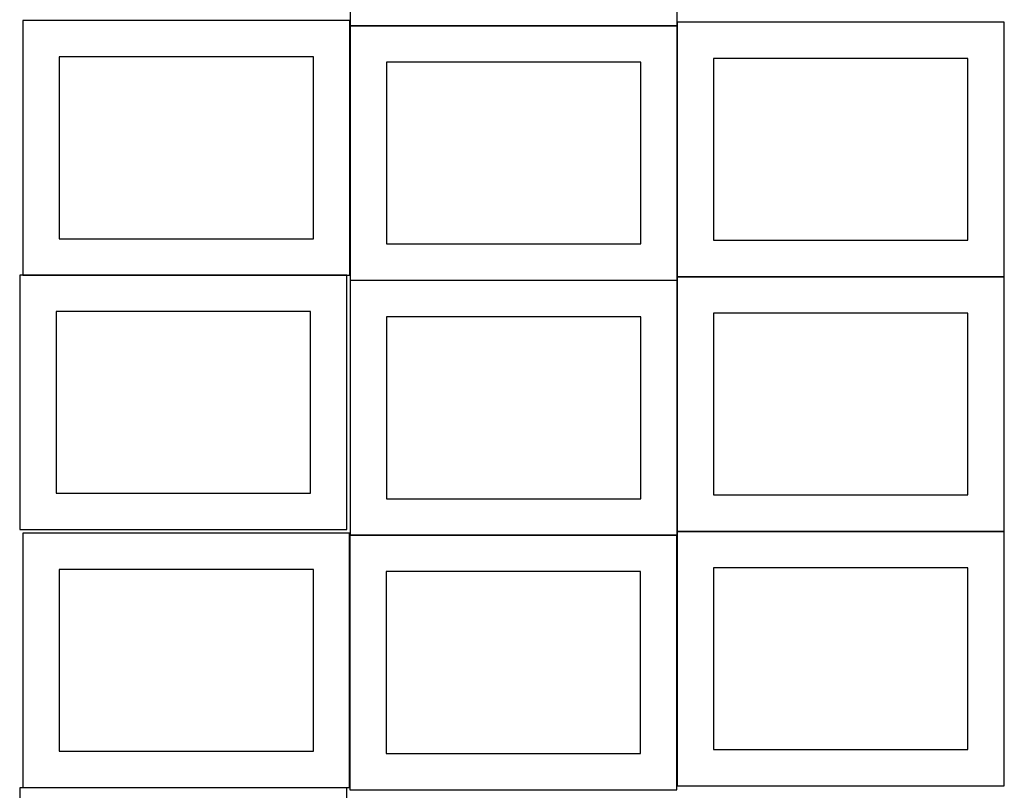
# Model space of a CAD drawing. Header units: millimetres. Extents: x 7 to 1243, y 7 to 2493.
# Tile 9 of 19: x 7 to 820, y 1273 to 1909. Entities that reach past the tile are written whole.
import ezdxf

# ---------------------------------------------------------------- set-up
doc = ezdxf.new("R2010")
doc.units = ezdxf.units.MM
doc.layers.add('COMMON', color=5, linetype='CONTINUOUS', true_color=0x0000ff)
doc.layers.add('CUT', color=7, linetype='CONTINUOUS', true_color=0x000000)

msp = doc.modelspace()

# ---------------------------------------------------------------- linework, layer by layer
at = {"layer": 'COMMON'}
for p, q in [((279.352903, 1904.483314), (549.352903, 1904.483314)), ((549.452903, 1904.383314), (549.452903, 1697.367666)), ((9.10383, 1698.58866), (276.520933, 1698.58866)), ((549.462863, 1694.038149), (549.462863, 1487.167665)), ((549.562864, 1697.267665), (819.562864, 1697.267665)), ((279.095126, 1483.838148), (279.095126, 1275.646669)), ((279.362863, 1483.938148), (549.195127, 1483.938148)), ((549.562864, 1487.067664), (819.562864, 1487.067664)), ((8.995126, 1275.546668), (276.520933, 1275.546668))]:
    msp.add_line(p, q, dxfattribs=at)
at = {"layer": 'CUT'}
for p, q in [((279.352903, 2114.583315), (279.352903, 1904.583315)), ((549.352903, 1904.583315), (549.352903, 2114.583315)), ((279.10383, 1908.688661), (9.10383, 1908.688661)), ((9.10383, 1908.688661), (9.10383, 1698.688661)), ((279.10383, 1698.688661), (279.10383, 1908.688661)), ((279.352903, 1904.583315), (549.352903, 1904.583315)), ((549.352903, 1904.383314), (279.352903, 1904.383314)), ((279.352903, 1904.383314), (279.352903, 1694.383314)), ((549.352903, 1694.383314), (549.352903, 1904.383314)), ((819.562864, 1907.367666), (549.562864, 1907.367666)), ((549.562864, 1907.367666), (549.562864, 1697.367666)), ((819.562864, 1697.367666), (819.562864, 1907.367666)), ((249.10383, 1878.688661), (39.10383, 1878.688661)), ((39.10383, 1878.688661), (39.10383, 1728.688661)), ((249.10383, 1728.688661), (249.10383, 1878.688661)), ((519.352903, 1874.383314), (309.352903, 1874.383314)), ((309.352903, 1874.383314), (309.352903, 1724.383314)), ((519.352903, 1724.383314), (519.352903, 1874.383314)), ((789.562864, 1877.367666), (579.562864, 1877.367666)), ((579.562864, 1877.367666), (579.562864, 1727.367666)), ((789.562864, 1727.367666), (789.562864, 1877.367666)), ((39.10383, 1728.688661), (249.10383, 1728.688661)), ((309.352903, 1724.383314), (519.352903, 1724.383314)), ((579.562864, 1727.367666), (789.562864, 1727.367666)), ((276.520933, 1698.48866), (6.520933, 1698.48866)), ((6.520933, 1698.48866), (6.520933, 1488.48866)), ((9.10383, 1698.688661), (279.10383, 1698.688661)), ((276.520933, 1488.48866), (276.520933, 1698.48866)), ((279.352903, 1694.383314), (549.352903, 1694.383314)), ((549.362863, 1694.038149), (279.362863, 1694.038149)), ((279.362863, 1694.038149), (279.362863, 1484.038149)), ((549.362863, 1484.038149), (549.362863, 1694.038149)), ((549.562864, 1697.367666), (819.562864, 1697.367666)), ((819.562864, 1697.167665), (549.562864, 1697.167665)), ((549.562864, 1697.167665), (549.562864, 1487.167665)), ((819.562864, 1487.167665), (819.562864, 1697.167665)), ((246.520933, 1668.48866), (36.520933, 1668.48866)), ((36.520933, 1668.48866), (36.520933, 1518.48866)), ((246.520933, 1518.48866), (246.520933, 1668.48866)), ((789.562864, 1667.167665), (579.562864, 1667.167665)), ((579.562864, 1667.167665), (579.562864, 1517.167665)), ((789.562864, 1517.167665), (789.562864, 1667.167665)), ((519.362863, 1664.038149), (309.362863, 1664.038149)), ((309.362863, 1664.038149), (309.362863, 1514.038149)), ((519.362863, 1514.038149), (519.362863, 1664.038149)), ((36.520933, 1518.48866), (246.520933, 1518.48866)), ((309.362863, 1514.038149), (519.362863, 1514.038149)), ((579.562864, 1517.167665), (789.562864, 1517.167665)), ((6.520933, 1488.48866), (276.520933, 1488.48866)), ((278.995126, 1485.646669), (8.995126, 1485.646669)), ((8.995126, 1485.646669), (8.995126, 1275.646669)), ((278.995126, 1275.646669), (278.995126, 1485.646669)), ((549.195127, 1483.838148), (279.195127, 1483.838148)), ((279.195127, 1483.838148), (279.195127, 1273.838148)), ((279.362863, 1484.038149), (549.362863, 1484.038149)), ((549.195127, 1273.838148), (549.195127, 1483.838148)), ((549.562864, 1487.167665), (819.562864, 1487.167665)), ((819.562864, 1486.967664), (549.562864, 1486.967664)), ((549.562864, 1486.967664), (549.562864, 1276.967664)), ((819.562864, 1276.967664), (819.562864, 1486.967664)), ((248.995126, 1455.646669), (38.995126, 1455.646669)), ((38.995126, 1455.646669), (38.995126, 1305.646669)), ((248.995126, 1305.646669), (248.995126, 1455.646669)), ((789.562864, 1456.967664), (579.562864, 1456.967664)), ((579.562864, 1456.967664), (579.562864, 1306.967664)), ((789.562864, 1306.967664), (789.562864, 1456.967664)), ((519.195127, 1453.838148), (309.195127, 1453.838148)), ((309.195127, 1453.838148), (309.195127, 1303.838148)), ((519.195127, 1303.838148), (519.195127, 1453.838148)), ((38.995126, 1305.646669), (248.995126, 1305.646669)), ((309.195127, 1303.838148), (519.195127, 1303.838148)), ((579.562864, 1306.967664), (789.562864, 1306.967664)), ((549.562864, 1276.967664), (819.562864, 1276.967664)), ((276.520933, 1275.446668), (6.520933, 1275.446668)), ((6.520933, 1275.446668), (6.520933, 1065.446668)), ((8.995126, 1275.646669), (278.995126, 1275.646669)), ((276.520933, 1065.446668), (276.520933, 1275.446668)), ((279.195127, 1273.838148), (549.195127, 1273.838148))]:
    msp.add_line(p, q, dxfattribs=at)

doc.saveas('drawing.dxf')
